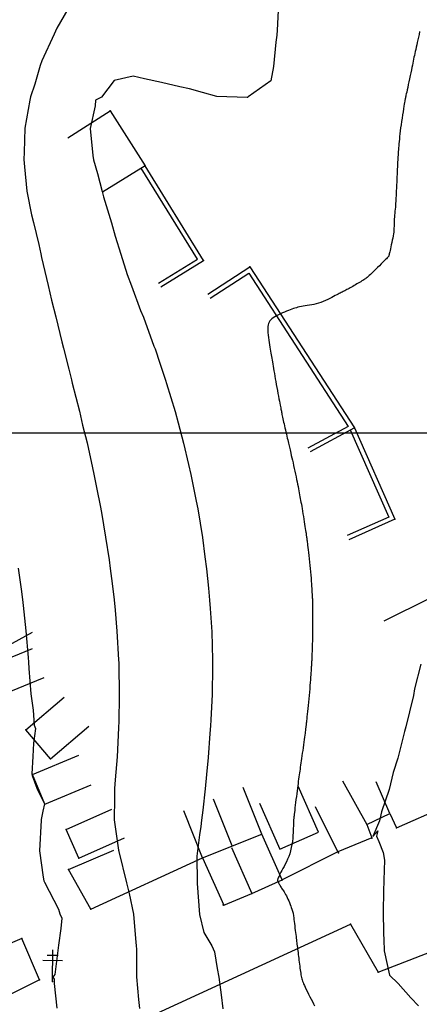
# Model space of a CAD drawing. Header units: millimetres. Extents: x 196436 to 199900, y 8705373 to 8708636.
# Tile 129 of 241: x 198520 to 198584, y 8706209 to 8706366. Entities that reach past the tile are written whole.
import ezdxf

# ---------------------------------------------------------------- set-up
doc = ezdxf.new("R2010")
doc.units = ezdxf.units.MM
doc.header["$LTSCALE"] = 5
for name, color, linetype in [('$CURVAS1', 30, 'Continuous'), ('$CURVAS2', 40, 'Continuous'), ('CASA', 6, 'Continuous'), ('CERCA', 3, 'CERCA_LINE'), ('MALHA', 9, 'Continuous'), ('MURO', 9, 'Continuous'), ('POSTE', 3, 'Continuous')]:
    doc.layers.add(name, color=color, linetype=linetype)
doc.linetypes.add('CERCA_LINE', pattern='A,0.5,-0.2,["X",Standard,S=0.1,R=0,X=-0.1,Y=-0.05],-0.25', length=0.95)

msp = doc.modelspace()

# ---------------------------------------------------------------- linework, layer by layer
at = {"layer": '$CURVAS1'}
msp.add_polyline3d([(198583.874, 8706363.833, 720), (198583.783, 8706363.38, 720), (198583.691, 8706362.943, 720), (198583.6, 8706362.525, 720), (198583.509, 8706362.123, 720), (198583.421, 8706361.739, 720), (198583.335, 8706361.371, 720), (198583.253, 8706361.019, 720), (198583.176, 8706360.683, 720), (198583.104, 8706360.364, 720), (198583.038, 8706360.058, 720), (198582.975, 8706359.76, 720), (198582.915, 8706359.464, 720), (198582.855, 8706359.16, 720), (198582.792, 8706358.844, 720), (198582.725, 8706358.507, 720), (198582.652, 8706358.141, 720), (198582.57, 8706357.741, 720), (198582.479, 8706357.301, 720), (198582.38, 8706356.833, 720), (198582.277, 8706356.351, 720), (198582.172, 8706355.868, 720), (198582.071, 8706355.399, 720), (198581.974, 8706354.958, 720), (198581.887, 8706354.558, 720), (198581.811, 8706354.213, 720), (198581.75, 8706353.934, 720), (198581.702, 8706353.716, 720), (198581.665, 8706353.551, 720), (198581.639, 8706353.431, 720), (198581.62, 8706353.347, 720), (198581.607, 8706353.29, 720), (198581.598, 8706353.253, 720), (198581.592, 8706353.226, 720), (198581.587, 8706353.203, 720), (198581.581, 8706353.172, 720), (198581.572, 8706353.124, 720), (198581.559, 8706353.05, 720), (198581.54, 8706352.94, 720), (198581.514, 8706352.784, 720), (198581.479, 8706352.573, 720), (198581.433, 8706352.297, 720), (198581.376, 8706351.949, 720), (198581.309, 8706351.54, 720), (198581.236, 8706351.081, 720), (198581.157, 8706350.587, 720), (198581.077, 8706350.07, 720), (198580.998, 8706349.543, 720), (198580.922, 8706349.018, 720), (198580.852, 8706348.51, 720), (198580.789, 8706348.028, 720), (198580.735, 8706347.574, 720), (198580.686, 8706347.145, 720), (198580.644, 8706346.741, 720), (198580.608, 8706346.36, 720), (198580.575, 8706346, 720), (198580.547, 8706345.661, 720), (198580.521, 8706345.34, 720), (198580.498, 8706345.035, 720), (198580.476, 8706344.745, 720), (198580.457, 8706344.466, 720), (198580.438, 8706344.194, 720), (198580.421, 8706343.928, 720), (198580.405, 8706343.665, 720), (198580.39, 8706343.4, 720), (198580.375, 8706343.132, 720), (198580.361, 8706342.857, 720), (198580.346, 8706342.577, 720), (198580.332, 8706342.29, 720), (198580.319, 8706341.998, 720), (198580.305, 8706341.7, 720), (198580.291, 8706341.398, 720), (198580.277, 8706341.092, 720), (198580.263, 8706340.781, 720), (198580.249, 8706340.467, 720), (198580.235, 8706340.151, 720), (198580.22, 8706339.833, 720), (198580.206, 8706339.516, 720), (198580.191, 8706339.2, 720), (198580.177, 8706338.887, 720), (198580.162, 8706338.577, 720), (198580.148, 8706338.273, 720), (198580.134, 8706337.975, 720), (198580.119, 8706337.681, 720), (198580.104, 8706337.39, 720), (198580.088, 8706337.1, 720), (198580.071, 8706336.808, 720), (198580.051, 8706336.512, 720), (198580.03, 8706336.211, 720), (198580.006, 8706335.903, 720), (198579.979, 8706335.587, 720), (198579.951, 8706335.266, 720), (198579.922, 8706334.944, 720), (198579.893, 8706334.626, 720), (198579.867, 8706334.316, 720), (198579.843, 8706334.019, 720), (198579.824, 8706333.739, 720), (198579.81, 8706333.48, 720), (198579.801, 8706333.244, 720), (198579.797, 8706333.026, 720), (198579.794, 8706332.818, 720), (198579.789, 8706332.612, 720), (198579.78, 8706332.399, 720), (198579.764, 8706332.172, 720), (198579.739, 8706331.923, 720), (198579.701, 8706331.644, 720), (198579.649, 8706331.329, 720), (198579.586, 8706330.988, 720), (198579.515, 8706330.632, 720), (198579.439, 8706330.271, 720), (198579.362, 8706329.917, 720), (198579.287, 8706329.581, 720), (198579.218, 8706329.276, 720), (198579.158, 8706329.011, 720), (198579.109, 8706328.797, 720), (198579.071, 8706328.628, 720), (198579.043, 8706328.499, 720), (198579.023, 8706328.403, 720), (198579.009, 8706328.335, 720), (198578.999, 8706328.288, 720), (198578.993, 8706328.255, 720), (198578.989, 8706328.23, 720), (198578.985, 8706328.209, 720), (198578.98, 8706328.189, 720), (198578.975, 8706328.17, 720), (198578.969, 8706328.151, 720), (198578.961, 8706328.132, 720), (198578.951, 8706328.113, 720), (198578.938, 8706328.092, 720), (198578.923, 8706328.07, 720), (198578.903, 8706328.045, 720), (198578.875, 8706328.012, 720), (198578.833, 8706327.966, 720), (198578.772, 8706327.903, 720), (198578.688, 8706327.816, 720), (198578.574, 8706327.701, 720), (198578.426, 8706327.553, 720), (198578.239, 8706327.365, 720), (198578.009, 8706327.136, 720), (198577.746, 8706326.874, 720), (198577.46, 8706326.59, 720), (198577.16, 8706326.293, 720), (198576.859, 8706325.996, 720), (198576.565, 8706325.709, 720), (198576.29, 8706325.442, 720), (198576.044, 8706325.207, 720), (198575.835, 8706325.011, 720), (198575.658, 8706324.85, 720), (198575.505, 8706324.719, 720), (198575.368, 8706324.609, 720), (198575.241, 8706324.514, 720), (198575.115, 8706324.428, 720), (198574.982, 8706324.343, 720), (198574.835, 8706324.253, 720), (198574.669, 8706324.152, 720), (198574.484, 8706324.042, 720), (198574.285, 8706323.924, 720), (198574.076, 8706323.8, 720), (198573.861, 8706323.674, 720), (198573.643, 8706323.547, 720), (198573.427, 8706323.422, 720), (198573.216, 8706323.301, 720), (198573.013, 8706323.185, 720), (198572.819, 8706323.075, 720), (198572.634, 8706322.971, 720), (198572.456, 8706322.873, 720), (198572.286, 8706322.779, 720), (198572.123, 8706322.691, 720), (198571.966, 8706322.607, 720), (198571.816, 8706322.528, 720), (198571.67, 8706322.453, 720), (198571.526, 8706322.379, 720), (198571.378, 8706322.304, 720), (198571.222, 8706322.226, 720), (198571.053, 8706322.14, 720), (198570.868, 8706322.046, 720), (198570.661, 8706321.939, 720), (198570.428, 8706321.818, 720), (198570.165, 8706321.68, 720), (198569.876, 8706321.53, 720), (198569.564, 8706321.371, 720), (198569.232, 8706321.209, 720), (198568.884, 8706321.049, 720), (198568.525, 8706320.895, 720), (198568.158, 8706320.752, 720), (198567.786, 8706320.625, 720), (198567.413, 8706320.516, 720), (198567.043, 8706320.426, 720), (198566.677, 8706320.349, 720), (198566.32, 8706320.284, 720), (198565.973, 8706320.227, 720), (198565.64, 8706320.175, 720), (198565.323, 8706320.126, 720), (198565.026, 8706320.076, 720), (198564.75, 8706320.023, 720), (198564.49, 8706319.964, 720), (198564.242, 8706319.9, 720), (198563.998, 8706319.83, 720), (198563.754, 8706319.751, 720), (198563.504, 8706319.664, 720), (198563.241, 8706319.566, 720), (198562.961, 8706319.458, 720), (198562.66, 8706319.338, 720), (198562.344, 8706319.208, 720), (198562.019, 8706319.069, 720), (198561.694, 8706318.923, 720), (198561.376, 8706318.771, 720), (198561.073, 8706318.615, 720), (198560.792, 8706318.457, 720), (198560.541, 8706318.298, 720), (198560.327, 8706318.138, 720), (198560.148, 8706317.973, 720), (198560.002, 8706317.8, 720), (198559.886, 8706317.612, 720), (198559.799, 8706317.405, 720), (198559.737, 8706317.174, 720), (198559.699, 8706316.914, 720), (198559.682, 8706316.62, 720), (198559.684, 8706316.289, 720), (198559.702, 8706315.929, 720), (198559.733, 8706315.547, 720), (198559.776, 8706315.152, 720), (198559.826, 8706314.752, 720), (198559.882, 8706314.358, 720), (198559.942, 8706313.976, 720), (198560.001, 8706313.616, 720), (198560.06, 8706313.284, 720), (198560.116, 8706312.975, 720), (198560.171, 8706312.684, 720), (198560.225, 8706312.404, 720), (198560.278, 8706312.128, 720), (198560.33, 8706311.849, 720), (198560.383, 8706311.562, 720), (198560.436, 8706311.259, 720), (198560.489, 8706310.935, 720), (198560.544, 8706310.591, 720), (198560.6, 8706310.226, 720), (198560.659, 8706309.842, 720), (198560.722, 8706309.44, 720), (198560.79, 8706309.02, 720), (198560.862, 8706308.584, 720), (198560.94, 8706308.132, 720), (198561.024, 8706307.667, 720), (198561.112, 8706307.196, 720), (198561.202, 8706306.726, 720), (198561.292, 8706306.266, 720), (198561.38, 8706305.825, 720), (198561.463, 8706305.41, 720), (198561.539, 8706305.03, 720), (198561.605, 8706304.693, 720), (198561.661, 8706304.405, 720), (198561.708, 8706304.159, 720), (198561.747, 8706303.946, 720), (198561.781, 8706303.759, 720), (198561.811, 8706303.589, 720), (198561.841, 8706303.426, 720), (198561.871, 8706303.262, 720), (198561.905, 8706303.089, 720), (198561.943, 8706302.899, 720), (198561.986, 8706302.692, 720), (198562.034, 8706302.467, 720), (198562.086, 8706302.225, 720), (198562.143, 8706301.966, 720), (198562.204, 8706301.692, 720), (198562.269, 8706301.401, 720), (198562.339, 8706301.096, 720), (198562.411, 8706300.777, 720), (198562.487, 8706300.448, 720), (198562.563, 8706300.116, 720), (198562.639, 8706299.786, 720), (198562.714, 8706299.464, 720), (198562.785, 8706299.154, 720), (198562.853, 8706298.864, 720), (198562.914, 8706298.597, 720), (198562.97, 8706298.358, 720), (198563.02, 8706298.139, 720), (198563.068, 8706297.932, 720), (198563.116, 8706297.726, 720), (198563.166, 8706297.513, 720), (198563.219, 8706297.283, 720), (198563.279, 8706297.026, 720), (198563.347, 8706296.734, 720), (198563.425, 8706296.4, 720), (198563.511, 8706296.029, 720), (198563.605, 8706295.627, 720), (198563.702, 8706295.202, 720), (198563.802, 8706294.763, 720), (198563.903, 8706294.315, 720), (198564.002, 8706293.866, 720), (198564.097, 8706293.424, 720), (198564.187, 8706292.995, 720), (198564.272, 8706292.581, 720), (198564.351, 8706292.181, 720), (198564.427, 8706291.796, 720), (198564.498, 8706291.427, 720), (198564.565, 8706291.073, 720), (198564.629, 8706290.736, 720), (198564.689, 8706290.415, 720), (198564.748, 8706290.109, 720), (198564.804, 8706289.814, 720), (198564.859, 8706289.524, 720), (198564.914, 8706289.232, 720), (198564.97, 8706288.932, 720), (198565.026, 8706288.617, 720), (198565.085, 8706288.283, 720), (198565.147, 8706287.922, 720), (198565.212, 8706287.531, 720), (198565.279, 8706287.118, 720), (198565.348, 8706286.692, 720), (198565.416, 8706286.265, 720), (198565.482, 8706285.845, 720), (198565.544, 8706285.443, 720), (198565.603, 8706285.07, 720), (198565.655, 8706284.734, 720), (198565.7, 8706284.445, 720), (198565.738, 8706284.199, 720), (198565.771, 8706283.991, 720), (198565.798, 8706283.816, 720), (198565.821, 8706283.668, 720), (198565.84, 8706283.543, 720), (198565.857, 8706283.435, 720), (198565.871, 8706283.339, 720), (198565.884, 8706283.25, 720), (198565.896, 8706283.159, 720), (198565.909, 8706283.057, 720), (198565.925, 8706282.936, 720), (198565.943, 8706282.788, 720), (198565.965, 8706282.604, 720), (198565.993, 8706282.374, 720), (198566.027, 8706282.091, 720), (198566.068, 8706281.749, 720), (198566.116, 8706281.353, 720), (198566.167, 8706280.914, 720), (198566.222, 8706280.439, 720), (198566.278, 8706279.938, 720), (198566.334, 8706279.42, 720), (198566.389, 8706278.893, 720), (198566.44, 8706278.368, 720), (198566.487, 8706277.851, 720), (198566.53, 8706277.349, 720), (198566.568, 8706276.864, 720), (198566.602, 8706276.401, 720), (198566.633, 8706275.965, 720), (198566.66, 8706275.559, 720), (198566.684, 8706275.187, 720), (198566.705, 8706274.854, 720), (198566.723, 8706274.562, 720), (198566.739, 8706274.306, 720), (198566.752, 8706274.083, 720), (198566.763, 8706273.884, 720), (198566.772, 8706273.707, 720), (198566.779, 8706273.543, 720), (198566.785, 8706273.389, 720), (198566.79, 8706273.238, 720), (198566.793, 8706273.085, 720), (198566.795, 8706272.925, 720), (198566.797, 8706272.754, 720), (198566.799, 8706272.567, 720), (198566.8, 8706272.36, 720), (198566.802, 8706272.128, 720), (198566.804, 8706271.868, 720), (198566.807, 8706271.573, 720), (198566.81, 8706271.243, 720), (198566.814, 8706270.878, 720), (198566.818, 8706270.485, 720), (198566.821, 8706270.067, 720), (198566.823, 8706269.63, 720), (198566.824, 8706269.177, 720), (198566.822, 8706268.713, 720), (198566.818, 8706268.243, 720), (198566.811, 8706267.771, 720), (198566.801, 8706267.303, 720), (198566.79, 8706266.844, 720), (198566.777, 8706266.4, 720), (198566.763, 8706265.975, 720), (198566.75, 8706265.576, 720), (198566.736, 8706265.208, 720), (198566.723, 8706264.875, 720), (198566.712, 8706264.583, 720), (198566.702, 8706264.327, 720), (198566.693, 8706264.104, 720), (198566.685, 8706263.908, 720), (198566.677, 8706263.734, 720), (198566.67, 8706263.579, 720), (198566.662, 8706263.436, 720), (198566.654, 8706263.303, 720), (198566.646, 8706263.172, 720), (198566.636, 8706263.039, 720), (198566.626, 8706262.896, 720), (198566.614, 8706262.738, 720), (198566.6, 8706262.556, 720), (198566.584, 8706262.346, 720), (198566.566, 8706262.099, 720), (198566.545, 8706261.81, 720), (198566.521, 8706261.474, 720), (198566.494, 8706261.095, 720), (198566.464, 8706260.676, 720), (198566.431, 8706260.225, 720), (198566.394, 8706259.747, 720), (198566.355, 8706259.246, 720), (198566.312, 8706258.728, 720), (198566.265, 8706258.198, 720), (198566.216, 8706257.663, 720), (198566.164, 8706257.13, 720), (198566.112, 8706256.608, 720), (198566.06, 8706256.105, 720), (198566.01, 8706255.63, 720), (198565.963, 8706255.191, 720), (198565.92, 8706254.796, 720), (198565.883, 8706254.454, 720), (198565.853, 8706254.171, 720), (198565.828, 8706253.942, 720), (198565.808, 8706253.757, 720), (198565.793, 8706253.608, 720), (198565.78, 8706253.488, 720), (198565.77, 8706253.389, 720), (198565.76, 8706253.301, 720), (198565.751, 8706253.216, 720), (198565.74, 8706253.128, 720), (198565.728, 8706253.028, 720), (198565.714, 8706252.912, 720), (198565.696, 8706252.774, 720), (198565.674, 8706252.607, 720), (198565.647, 8706252.406, 720), (198565.615, 8706252.165, 720), (198565.576, 8706251.878, 720), (198565.531, 8706251.541, 720), (198565.479, 8706251.163, 720), (198565.423, 8706250.752, 720), (198565.364, 8706250.319, 720), (198565.302, 8706249.874, 720), (198565.24, 8706249.427, 720), (198565.179, 8706248.988, 720), (198565.12, 8706248.567, 720), (198565.064, 8706248.172, 720), (198565.011, 8706247.8, 720), (198564.96, 8706247.449, 720), (198564.912, 8706247.113, 720), (198564.865, 8706246.79, 720), (198564.819, 8706246.474, 720), (198564.774, 8706246.163, 720), (198564.729, 8706245.852, 720), (198564.684, 8706245.537, 720), (198564.639, 8706245.216, 720), (198564.593, 8706244.885, 720), (198564.546, 8706244.542, 720), (198564.498, 8706244.184, 720), (198564.448, 8706243.808, 720), (198564.397, 8706243.411, 720), (198564.343, 8706242.991, 720), (198564.288, 8706242.546, 720), (198564.231, 8706242.086, 720), (198564.174, 8706241.62, 720), (198564.118, 8706241.158, 720), (198564.064, 8706240.712, 720), (198564.013, 8706240.291, 720), (198563.967, 8706239.906, 720), (198563.927, 8706239.567, 720), (198563.893, 8706239.282, 720), (198563.864, 8706239.047, 720), (198563.842, 8706238.854, 720), (198563.823, 8706238.698, 720), (198563.809, 8706238.571, 720), (198563.799, 8706238.468, 720), (198563.791, 8706238.38, 720), (198563.784, 8706238.301, 720), (198563.78, 8706238.225, 720), (198563.776, 8706238.143, 720), (198563.773, 8706238.047, 720), (198563.769, 8706237.93, 720), (198563.765, 8706237.784, 720), (198563.759, 8706237.6, 720), (198563.752, 8706237.37, 720), (198563.742, 8706237.087, 720), (198563.73, 8706236.746, 720), (198563.712, 8706236.353, 720), (198563.685, 8706235.918, 720), (198563.646, 8706235.452, 720), (198563.592, 8706234.965, 720), (198563.52, 8706234.467, 720), (198563.428, 8706233.967, 720), (198563.311, 8706233.476, 720), (198563.169, 8706233.002, 720), (198563.006, 8706232.549, 720), (198562.828, 8706232.117, 720), (198562.641, 8706231.709, 720), (198562.451, 8706231.325, 720), (198562.264, 8706230.968, 720), (198562.087, 8706230.639, 720), (198561.925, 8706230.339, 720), (198561.783, 8706230.07, 720), (198561.661, 8706229.83, 720), (198561.558, 8706229.618, 720), (198561.471, 8706229.433, 720), (198561.401, 8706229.274, 720), (198561.344, 8706229.138, 720), (198561.301, 8706229.025, 720), (198561.269, 8706228.933, 720), (198561.247, 8706228.86, 720), (198561.235, 8706228.803, 720), (198561.232, 8706228.756, 720), (198561.237, 8706228.716, 720), (198561.25, 8706228.678, 720), (198561.27, 8706228.637, 720), (198561.296, 8706228.589, 720), (198561.328, 8706228.529, 720), (198561.366, 8706228.454, 720), (198561.41, 8706228.365, 720), (198561.459, 8706228.264, 720), (198561.514, 8706228.153, 720), (198561.575, 8706228.033, 720), (198561.642, 8706227.908, 720), (198561.716, 8706227.778, 720), (198561.796, 8706227.646, 720), (198561.883, 8706227.513, 720), (198561.976, 8706227.377, 720), (198562.075, 8706227.233, 720), (198562.179, 8706227.08, 720), (198562.288, 8706226.913, 720), (198562.401, 8706226.73, 720), (198562.518, 8706226.526, 720), (198562.638, 8706226.3, 720), (198562.761, 8706226.048, 720), (198562.885, 8706225.778, 720), (198563.007, 8706225.497, 720), (198563.124, 8706225.212, 720), (198563.236, 8706224.932, 720), (198563.338, 8706224.665, 720), (198563.43, 8706224.417, 720), (198563.509, 8706224.198, 720), (198563.573, 8706224.011, 720), (198563.625, 8706223.849, 720), (198563.666, 8706223.703, 720), (198563.699, 8706223.56, 720), (198563.728, 8706223.411, 720), (198563.754, 8706223.246, 720), (198563.78, 8706223.053, 720), (198563.809, 8706222.823, 720), (198563.843, 8706222.548, 720), (198563.882, 8706222.235, 720), (198563.923, 8706221.894, 720), (198563.967, 8706221.535, 720), (198564.012, 8706221.168, 720), (198564.056, 8706220.803, 720), (198564.099, 8706220.45, 720), (198564.14, 8706220.119, 720), (198564.177, 8706219.817, 720), (198564.211, 8706219.542, 720), (198564.244, 8706219.286, 720), (198564.274, 8706219.045, 720), (198564.304, 8706218.811, 720), (198564.333, 8706218.579, 720), (198564.363, 8706218.342, 720), (198564.395, 8706218.095, 720), (198564.428, 8706217.833, 720), (198564.462, 8706217.556, 720), (198564.498, 8706217.268, 720), (198564.535, 8706216.97, 720), (198564.573, 8706216.665, 720), (198564.611, 8706216.354, 720), (198564.649, 8706216.041, 720), (198564.688, 8706215.728, 720), (198564.726, 8706215.417, 720), (198564.764, 8706215.11, 720), (198564.803, 8706214.81, 720), (198564.841, 8706214.52, 720), (198564.88, 8706214.241, 720), (198564.92, 8706213.977, 720), (198564.961, 8706213.73, 720), (198565.004, 8706213.503, 720), (198565.048, 8706213.295, 720), (198565.096, 8706213.101, 720), (198565.152, 8706212.912, 720), (198565.218, 8706212.719, 720), (198565.298, 8706212.514, 720), (198565.394, 8706212.289, 720), (198565.509, 8706212.035, 720), (198565.648, 8706211.743, 720), (198565.809, 8706211.409, 720), (198565.991, 8706211.041, 720), (198566.185, 8706210.65, 720), (198566.387, 8706210.249, 720), (198566.591, 8706209.849, 720), (198566.789, 8706209.462, 720), (198566.976, 8706209.1, 720), (198567.147, 8706208.775, 720)], dxfattribs=at)
at = {"layer": '$CURVAS2'}
for points in [[(198528.424, 8706368.431, 718), (198526.083, 8706364.396, 718), (198525.656, 8706363.443, 718), (198523.678, 8706359.169, 718), (198523.418, 8706358.453, 718), (198522.53, 8706355.476, 718), (198521.887, 8706353.459, 718), (198521.781, 8706352.917, 718), (198520.962, 8706348.463, 718), (198520.869, 8706344.673, 718), (198520.822, 8706343.464, 718), (198520.899, 8706342.336, 718), (198521.271, 8706338.462, 718), (198522.048, 8706334.696, 718), (198522.352, 8706333.457, 718), (198523.169, 8706329.934, 718), (198523.51, 8706328.452, 718), (198523.627, 8706327.905, 718), (198524.665, 8706323.447, 718), (198525.205, 8706321.114, 718), (198525.892, 8706318.442, 718), (198526.859, 8706314.472, 718), (198527.142, 8706313.436, 718), (198527.976, 8706310.125, 718), (198528.4, 8706308.431, 718), (198528.53, 8706307.865, 718), (198529.67, 8706303.425, 718), (198530.176, 8706301.209, 718), (198530.87, 8706298.42, 718), (198531.744, 8706294.398, 718), (198531.971, 8706293.415, 718), (198532.447, 8706290.996, 718), (198532.964, 8706288.41, 718), (198533.158, 8706287.281, 718), (198533.842, 8706283.406, 718), (198534.378, 8706279.782, 718), (198534.585, 8706278.403, 718), (198534.866, 8706276.016, 718), (198535.188, 8706273.4, 718), (198535.338, 8706271.767, 718), (198535.642, 8706268.398, 718), (198535.893, 8706263.851, 718), (198535.921, 8706263.397, 718), (198535.929, 8706263.023, 718), (198536.021, 8706258.397, 718), (198535.919, 8706253.709, 718), (198535.914, 8706253.397, 718), (198535.897, 8706253.046, 718), (198535.677, 8706248.398, 718), (198535.357, 8706244.757, 718), (198535.237, 8706243.4, 718), (198535.266, 8706241.885, 718), (198535.177, 8706238.4, 718), (198535.913, 8706233.544, 718), (198535.937, 8706233.397, 718), (198535.956, 8706233.336, 718), (198537.183, 8706228.391, 718), (198537.591, 8706226.659, 718), (198538.255, 8706223.387, 718), (198538.658, 8706218.857, 718), (198538.717, 8706218.384, 718), (198538.744, 8706217.732, 718), (198538.767, 8706213.384, 718), (198539.088, 8706209.794, 718), (198539.214, 8706208.382, 718)], [(198561.405, 8706368.287, 719), (198561.166, 8706364.074, 719), (198561.134, 8706363.288, 719), (198560.975, 8706362.138, 719), (198560.609, 8706358.29, 719), (198560.169, 8706356, 719), (198556.577, 8706353.438, 719), (198556.518, 8706353.366, 719), (198556.486, 8706353.36, 719), (198556.378, 8706353.352, 719), (198551.557, 8706353.531, 719), (198549.278, 8706354.126, 719), (198547.217, 8706354.747, 719), (198545.67, 8706355.053, 719), (198542.715, 8706355.755, 719), (198540.042, 8706356.345, 719), (198538.208, 8706356.75, 719), (198535.205, 8706356.039, 719), (198533.178, 8706353.41, 719), (198532.201, 8706352.919, 719), (198532.19, 8706352.047, 719), (198531.381, 8706348.418, 719), (198531.821, 8706344.116, 719), (198531.929, 8706343.415, 719), (198532.532, 8706341.266, 719), (198533.287, 8706338.409, 719), (198533.519, 8706337.561, 719), (198534.775, 8706333.403, 719), (198535.36, 8706331.29, 719), (198536.276, 8706328.396, 719), (198537.274, 8706325.163, 719), (198537.946, 8706323.389, 719), (198539.389, 8706319.435, 719), (198539.861, 8706318.38, 719), (198541.544, 8706313.785, 719), (198541.708, 8706313.372, 719), (198542.482, 8706311.057, 719), (198543.394, 8706308.365, 719), (198543.549, 8706307.838, 719), (198544.912, 8706303.358, 719), (198545.387, 8706301.561, 719), (198546.26, 8706298.352, 719), (198547.056, 8706294.948, 719), (198547.439, 8706293.347, 719), (198548.227, 8706289.352, 719), (198548.432, 8706288.343, 719), (198548.505, 8706287.902, 719), (198549.253, 8706283.339, 719), (198549.653, 8706280.26, 719), (198549.911, 8706278.336, 719), (198550.209, 8706275.255, 719), (198550.412, 8706273.334, 719), (198550.499, 8706272.02, 719), (198550.743, 8706268.332, 719), (198550.846, 8706263.88, 719), (198550.865, 8706263.332, 719), (198550.859, 8706262.82, 719), (198550.797, 8706258.332, 719), (198550.584, 8706254.321, 719), (198550.542, 8706253.333, 719), (198550.456, 8706252.109, 719), (198550.179, 8706248.335, 719), (198549.896, 8706245.623, 719), (198549.684, 8706243.337, 719), (198549.306, 8706239.92, 719), (198549.133, 8706238.339, 719), (198549.001, 8706237.344, 719), (198548.801, 8706236.025, 719), (198548.388, 8706232.629, 719), (198548.418, 8706228.434, 719), (198548.426, 8706228.342, 719), (198548.435, 8706228.284, 719), (198548.792, 8706223.34, 719), (198549.486, 8706220.451, 719), (198550.752, 8706218.332, 719), (198551.206, 8706217.411, 719), (198551.606, 8706214.731, 719), (198551.866, 8706213.327, 719), (198552.27, 8706210.558, 719), (198552.532, 8706208.324, 719)], [(198519.899, 8706278.467, 717), (198520.352, 8706275.099, 717), (198520.573, 8706273.464, 717), (198520.684, 8706272.517, 717), (198521.14, 8706268.462, 717), (198521.507, 8706264.232, 717), (198521.568, 8706263.46, 717), (198521.612, 8706262.463, 717), (198521.913, 8706258.458, 717), (198522.274, 8706255.837, 717), (198522.448, 8706253.456, 717), (198522.638, 8706252.934, 717), (198522.334, 8706250.608, 717), (198522.223, 8706248.457, 717), (198522.069, 8706245.708, 717), (198522.115, 8706245.455, 717), (198522.894, 8706243.454, 717), (198524.082, 8706240.949, 717), (198523.854, 8706239.759, 717), (198523.559, 8706238.451, 717), (198523.557, 8706238.432, 717), (198523.565, 8706238.337, 717), (198523.305, 8706233.452, 717), (198523.864, 8706229.242, 717), (198523.994, 8706228.692, 717), (198524.083, 8706228.449, 717), (198526.313, 8706224.173, 717), (198526.543, 8706223.438, 717), (198526.836, 8706222.723, 717), (198526.693, 8706221.085, 717), (198526.315, 8706218.439, 717), (198525.72, 8706213.801, 717), (198525.44, 8706213.349, 717), (198525.624, 8706213.032, 717), (198525.628, 8706212.323, 717), (198526.059, 8706208.44, 717)], [(198584.088, 8706263.186, 721), (198583.079, 8706259.231, 721), (198582.899, 8706258.191, 721), (198582.273, 8706255.573, 721), (198581.697, 8706253.197, 721), (198581.45, 8706252.438, 721), (198580.416, 8706248.202, 721), (198579.683, 8706245.921, 721), (198579.031, 8706243.208, 721), (198577.793, 8706239.655, 721), (198577.463, 8706238.215, 721), (198576.427, 8706235.718, 721), (198577.238, 8706236.666, 721), (198576.987, 8706235.79, 721), (198577.386, 8706234.954, 721), (198578.055, 8706233.212, 721), (198578.256, 8706231.986, 721), (198578.189, 8706228.767, 721), (198578.196, 8706228.212, 721), (198578.137, 8706227.565, 721), (198578.073, 8706223.212, 721), (198578.186, 8706218.684, 721), (198578.216, 8706218.211, 721), (198578.229, 8706217.544, 721), (198579.05, 8706213.674, 721), (198580.456, 8706212.325, 721), (198582.459, 8706210.044, 721), (198583.67, 8706208.769, 721)]]:
    msp.add_polyline3d(points, dxfattribs=at)
at = {"layer": 'CASA'}
for points in [[(198527.794, 8706346.93), (198534.541, 8706351.228), (198540.113, 8706342.481), (198533.313, 8706338.267)], [(198515.164, 8706264.43), (198522.194, 8706268.248)], [(198514.752, 8706262.636), (198522.162, 8706265.652)], [(198516.624, 8706258.039), (198524.033, 8706261.055)], [(198521.144, 8706252.713), (198527.241, 8706257.894)], [(198525.069, 8706248.094), (198521.144, 8706252.713)], [(198525.069, 8706248.094), (198531.166, 8706253.275)], [(198522.198, 8706245.607), (198529.588, 8706248.671)], [(198524.153, 8706240.89), (198522.198, 8706245.607)], [(198571.58, 8706244.625), (198575.456, 8706237.627), (198579.137, 8706239.409), (198576.965, 8706244.432)], [(198524.153, 8706240.89), (198531.544, 8706243.954)], [(198558.715, 8706236.121), (198555.761, 8706243.555)], [(198558.378, 8706241.034), (198561.593, 8706233.709), (198567.75, 8706236.411), (198564.535, 8706243.736)], [(198553.989, 8706234.243), (198551.035, 8706241.678)], [(198527.529, 8706236.881), (198534.847, 8706240.113)], [(198549.263, 8706232.365), (198546.309, 8706239.8)], [(198579.137, 8706239.409), (198580.205, 8706237.117), (198587.662, 8706240.42)], [(198529.547, 8706232.311), (198527.529, 8706236.881)], [(198529.547, 8706232.311), (198536.865, 8706235.543)], [(198549.263, 8706232.365), (198558.715, 8706236.121)], [(198520.481, 8706219.514), (198513.131, 8706216.354)], [(198523.315, 8706212.922), (198520.481, 8706219.514)], [(198523.315, 8706212.922), (198516.223, 8706209.431)]]:
    msp.add_lwpolyline(points, dxfattribs=at)
for p in [(198534.541, 8706351.226, 719.324), (198540.113, 8706342.48, 719.745), (198521.145, 8706252.712, 716.867), (198525.07, 8706248.093, 717.292), (198522.198, 8706245.606, 717.014), (198524.154, 8706240.889, 717.004), (198527.53, 8706236.879, 717.398), (198580.205, 8706237.116, 721.293), (198576.259, 8706235.515, 720.993), (198576.275, 8706235.495, 720.935), (198529.547, 8706232.31, 717.486), (198520.481, 8706219.513, 716.485), (198523.315, 8706212.921, 716.916)]:
    msp.add_point(p, dxfattribs=at)
at = {"layer": 'CERCA'}
for points in [[(198592.845, 8706277.263), (198578.164, 8706269.989)], [(198575.456, 8706237.627), (198576.258, 8706235.517), (198570.819, 8706233.305), (198567.285, 8706240.482)], [(198553.914, 8706234.015), (198557.129, 8706226.689), (198561.95, 8706228.846), (198558.715, 8706236.121)], [(198527.939, 8706230.485), (198535.159, 8706233.545)], [(198570.819, 8706233.305), (198561.95, 8706228.846)], [(198531.497, 8706224.153), (198549.263, 8706232.365), (198552.657, 8706224.83), (198557.129, 8706226.689)], [(198531.497, 8706224.153), (198527.939, 8706230.485)], [(198527.96, 8706201.164), (198572.844, 8706221.768), (198577.255, 8706214.134), (198594.955, 8706221.007), (198603.023, 8706204.344), (198625.298, 8706214.819), (198634.079, 8706196.729), (198639.732, 8706183.247), (198638.851, 8706182.477)]]:
    msp.add_lwpolyline(points, dxfattribs=at)
for p in [(198570.819, 8706233.304, 720.404), (198570.947, 8706233.121, 720.426), (198549.263, 8706232.364, 719.068), (198527.939, 8706230.483, 717.294), (198561.93, 8706228.794, 720.047), (198561.95, 8706228.844, 720.058), (198557.129, 8706226.687, 719.715), (198531.497, 8706224.152, 717.397), (198552.564, 8706224.865, 719.475), (198552.657, 8706224.829, 719.442), (198572.844, 8706221.766, 720.704), (198577.255, 8706214.133, 720.933)]:
    msp.add_point(p, dxfattribs=at)
at = {"layer": 'MALHA'}
msp.add_line((196441.61, 8706300), (199000, 8706300), dxfattribs=at)
msp.add_line((196441.61, 8706300), (199000, 8706300), dxfattribs=at)
at = {"layer": 'MURO'}
for points in [[(198542.28, 8706323.8), (198548.485, 8706327.646), (198539.518, 8706342.113)], [(198542.649, 8706323.205), (198549.449, 8706327.42), (198540.113, 8706342.481)], [(198550.131, 8706322.03), (198556.842, 8706326.384), (198573.471, 8706300.755), (198566.414, 8706296.935)], [(198550.512, 8706321.443), (198556.636, 8706325.416), (198572.472, 8706301.01), (198566.08, 8706297.551)], [(198572.831, 8706300.472), (198578.981, 8706286.577), (198572.306, 8706283.622)], [(198573.471, 8706300.755), (198579.905, 8706286.22), (198572.589, 8706282.982)]]:
    msp.add_lwpolyline(points, dxfattribs=at)
for p in [(198549.449, 8706327.418, 719.908), (198556.842, 8706326.383, 719.66), (198573.472, 8706300.754, 720.653), (198579.905, 8706286.219, 720.789)]:
    msp.add_point(p, dxfattribs=at)
at = {"layer": 'POSTE'}
for p, q in [((198525.382, 8706212.671), (198525.404, 8706217.711)), ((198523.822, 8706216.038), (198526.972, 8706216.024)), ((198524.526, 8706216.875), (198526.276, 8706216.867))]:
    msp.add_line(p, q, dxfattribs=at)
msp.add_point((198525.383, 8706212.67, 716.984), dxfattribs=at)

doc.saveas('drawing.dxf')
